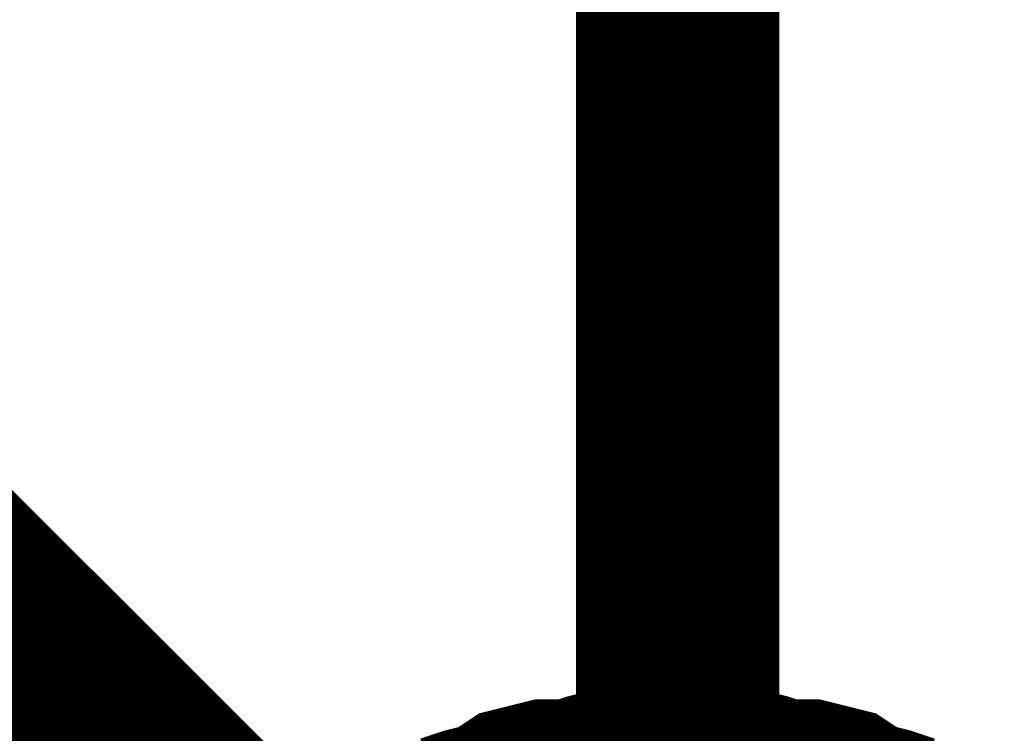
# Model space of a CAD drawing. Extents: x 0 to 17, y 0 to 11.
# Tile 16 of 49: x 4.4621 to 4.5192, y 5.9328 to 5.9743. Entities that reach past the tile are written whole.
import ezdxf

# ---------------------------------------------------------------- set-up
doc = ezdxf.new("R2010")
doc.units = 0
doc.layers.add('SHEET', color=255, linetype='CONTINUOUS')

msp = doc.modelspace()

# ---------------------------------------------------------------- linework, layer by layer
at = {"layer": 'SHEET', "const_width": 0.0118}
for points in [[(4.50028, 7.769621), (4.50028, 5.899986)], [(4.50028, 5.899986), (4.400485, 5.999784)], [(4.487211, 5.926915), (4.488399, 5.927311), (4.489983, 5.927707), (4.491171, 5.928499), (4.492755, 5.928895), (4.494339, 5.928895), (4.495527, 5.929291), (4.497111, 5.929688), (4.498695, 5.929688), (4.50028, 5.929688)], [(4.487211, 5.926915), (4.488399, 5.927311), (4.489983, 5.927707), (4.491171, 5.928499), (4.492755, 5.928895), (4.494339, 5.928895), (4.495527, 5.929291), (4.497111, 5.929688), (4.498695, 5.929688), (4.50028, 5.929688)], [(4.487211, 5.926915), (4.488399, 5.927311), (4.489983, 5.927707), (4.491171, 5.928499), (4.492755, 5.928895), (4.494339, 5.928895), (4.495527, 5.929291), (4.497111, 5.929688), (4.498695, 5.929688), (4.50028, 5.929688)], [(4.487211, 5.926915), (4.488399, 5.927311), (4.489983, 5.927707), (4.491171, 5.928499), (4.492755, 5.928895), (4.494339, 5.928895), (4.495527, 5.929291), (4.497111, 5.929688), (4.498695, 5.929688), (4.50028, 5.929688)], [(4.487211, 5.926915), (4.488399, 5.927311), (4.489983, 5.927707), (4.491171, 5.928499), (4.492755, 5.928895), (4.494339, 5.928895), (4.495527, 5.929291), (4.497111, 5.929688), (4.498695, 5.929688), (4.50028, 5.929688)], [(4.487211, 5.926915), (4.488399, 5.927311), (4.489983, 5.927707), (4.491171, 5.928499), (4.492755, 5.928895), (4.494339, 5.928895), (4.495527, 5.929291), (4.497111, 5.929688), (4.498695, 5.929688), (4.50028, 5.929688)], [(4.487211, 5.926915), (4.488399, 5.927311), (4.489983, 5.927707), (4.491171, 5.928499), (4.492755, 5.928895), (4.494339, 5.928895), (4.495527, 5.929291), (4.497111, 5.929688), (4.498695, 5.929688), (4.50028, 5.929688)], [(4.487211, 5.926915), (4.488399, 5.927311), (4.489983, 5.927707), (4.491171, 5.928499), (4.492755, 5.928895), (4.494339, 5.928895), (4.495527, 5.929291), (4.497111, 5.929688), (4.498695, 5.929688), (4.50028, 5.929688)], [(4.50028, 5.929688), (4.50028, 5.929688)], [(4.50028, 5.929688), (4.501864, 5.929688), (4.503448, 5.929688), (4.505032, 5.929291), (4.50622, 5.928895), (4.507804, 5.928895), (4.509388, 5.928499), (4.510576, 5.927707), (4.51216, 5.927311), (4.513348, 5.926915)], [(4.50028, 5.929688), (4.50028, 5.929688)], [(4.50028, 5.929688), (4.501864, 5.929688), (4.503448, 5.929688), (4.505032, 5.929291), (4.50622, 5.928895), (4.507804, 5.928895), (4.509388, 5.928499), (4.510576, 5.927707), (4.51216, 5.927311), (4.513348, 5.926915)], [(4.50028, 5.929688), (4.50028, 5.929688)], [(4.50028, 5.929688), (4.501864, 5.929688), (4.503448, 5.929688), (4.505032, 5.929291), (4.50622, 5.928895), (4.507804, 5.928895), (4.509388, 5.928499), (4.510576, 5.927707), (4.51216, 5.927311), (4.513348, 5.926915)], [(4.50028, 5.929688), (4.50028, 5.929688)], [(4.50028, 5.929688), (4.501864, 5.929688), (4.503448, 5.929688), (4.505032, 5.929291), (4.50622, 5.928895), (4.507804, 5.928895), (4.509388, 5.928499), (4.510576, 5.927707), (4.51216, 5.927311), (4.513348, 5.926915)], [(4.50028, 5.929688), (4.50028, 5.929688)], [(4.50028, 5.929688), (4.501864, 5.929688), (4.503448, 5.929688), (4.505032, 5.929291), (4.50622, 5.928895), (4.507804, 5.928895), (4.509388, 5.928499), (4.510576, 5.927707), (4.51216, 5.927311), (4.513348, 5.926915)], [(4.50028, 5.929688), (4.50028, 5.929688)], [(4.50028, 5.929688), (4.501864, 5.929688), (4.503448, 5.929688), (4.505032, 5.929291), (4.50622, 5.928895), (4.507804, 5.928895), (4.509388, 5.928499), (4.510576, 5.927707), (4.51216, 5.927311), (4.513348, 5.926915)], [(4.50028, 5.929688), (4.50028, 5.929688)], [(4.50028, 5.929688), (4.501864, 5.929688), (4.503448, 5.929688), (4.505032, 5.929291), (4.50622, 5.928895), (4.507804, 5.928895), (4.509388, 5.928499), (4.510576, 5.927707), (4.51216, 5.927311), (4.513348, 5.926915)], [(4.50028, 5.929688), (4.50028, 5.929688)], [(4.50028, 5.929688), (4.501864, 5.929688), (4.503448, 5.929688), (4.505032, 5.929291), (4.50622, 5.928895), (4.507804, 5.928895), (4.509388, 5.928499), (4.510576, 5.927707), (4.51216, 5.927311), (4.513348, 5.926915)]]:
    msp.add_lwpolyline(points, dxfattribs=at)

doc.saveas('drawing.dxf')
